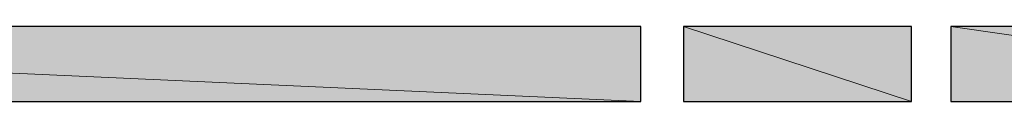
# Model space of a CAD drawing. Header units: inches. Extents: x 6 to 291, y 50 to 248.
# Tile 9 of 24: x 210.494 to 220.688, y 72.956 to 73.731. Entities that reach past the tile are written whole.
import ezdxf

# ---------------------------------------------------------------- set-up
doc = ezdxf.new("R2010")
doc.units = ezdxf.units.IN
doc.header["$MEASUREMENT"] = 0
doc.layers.add('Livello 1', color=7, linetype='Continuous')

# ---------------------------------------------------------------- blocks, each defined once
blk = doc.blocks.new('block 784')
at = {"layer": 'Livello 1', "color": 7, "lineweight": 25}
blk.add_lwpolyline([(199.703, 73.731), (199.703, 72.956), (216.926, 72.956), (216.926, 73.731), (199.703, 73.731)], dxfattribs=at)
blk = doc.blocks.new('block 785')
at = {"layer": 'Livello 1', "lineweight": 0}
blk.add_lwpolyline([(199.703, 72.956), (216.926, 72.956), (199.703, 73.731), (199.703, 72.956)], dxfattribs=at)
blk = doc.blocks.new('block 786')
at = {"layer": 'Livello 1'}
h = blk.add_hatch(color=250, dxfattribs=at)
h.dxf.hatch_style = 2
h.paths.add_polyline_path([(199.703, 72.956), (216.926, 72.956), (199.703, 73.731)])
at = {"layer": 'Livello 1', "lineweight": 0}
blk.add_lwpolyline([(199.703, 72.956), (216.926, 72.956), (199.703, 73.731), (199.703, 72.956), (199.703, 72.956)], dxfattribs=at)
blk = doc.blocks.new('block 787')
at = {"layer": 'Livello 1', "lineweight": 0}
blk.add_lwpolyline([(216.926, 72.956), (216.926, 73.731), (199.703, 73.731), (216.926, 72.956)], dxfattribs=at)
blk = doc.blocks.new('block 788')
at = {"layer": 'Livello 1'}
h = blk.add_hatch(color=250, dxfattribs=at)
h.dxf.hatch_style = 2
h.paths.add_polyline_path([(216.926, 72.956), (216.926, 73.731), (199.703, 73.731)])
at = {"layer": 'Livello 1', "lineweight": 0}
blk.add_lwpolyline([(216.926, 72.956), (216.926, 73.731), (199.703, 73.731), (216.926, 72.956), (216.926, 72.956)], dxfattribs=at)
blk = doc.blocks.new('block 789')
at = {"layer": 'Livello 1', "color": 7, "lineweight": 25}
blk.add_lwpolyline([(217.368, 73.731), (217.368, 72.956), (219.729, 72.956), (219.729, 73.731), (217.368, 73.731)], dxfattribs=at)
blk = doc.blocks.new('block 790')
at = {"layer": 'Livello 1', "lineweight": 0}
blk.add_lwpolyline([(217.368, 72.956), (219.729, 72.956), (217.368, 73.731), (217.368, 72.956)], dxfattribs=at)
blk = doc.blocks.new('block 791')
at = {"layer": 'Livello 1'}
h = blk.add_hatch(color=250, dxfattribs=at)
h.dxf.hatch_style = 2
h.paths.add_polyline_path([(217.368, 72.956), (219.729, 72.956), (217.368, 73.731)])
at = {"layer": 'Livello 1', "lineweight": 0}
blk.add_lwpolyline([(217.368, 72.956), (219.729, 72.956), (217.368, 73.731), (217.368, 72.956), (217.368, 72.956)], dxfattribs=at)
blk = doc.blocks.new('block 792')
at = {"layer": 'Livello 1', "lineweight": 0}
blk.add_lwpolyline([(219.729, 72.956), (219.729, 73.731), (217.368, 73.731), (219.729, 72.956)], dxfattribs=at)
blk = doc.blocks.new('block 793')
at = {"layer": 'Livello 1'}
h = blk.add_hatch(color=250, dxfattribs=at)
h.dxf.hatch_style = 2
h.paths.add_polyline_path([(219.729, 72.956), (219.729, 73.731), (217.368, 73.731)])
at = {"layer": 'Livello 1', "lineweight": 0}
blk.add_lwpolyline([(219.729, 72.956), (219.729, 73.731), (217.368, 73.731), (219.729, 72.956), (219.729, 72.956)], dxfattribs=at)
blk = doc.blocks.new('block 794')
at = {"layer": 'Livello 1', "color": 7, "lineweight": 25}
blk.add_lwpolyline([(220.133, 73.731), (220.133, 72.956), (225.536, 72.956), (225.536, 73.731), (220.133, 73.731)], dxfattribs=at)
blk = doc.blocks.new('block 795')
at = {"layer": 'Livello 1', "lineweight": 0}
blk.add_lwpolyline([(220.133, 72.956), (225.536, 72.956), (220.133, 73.731), (220.133, 72.956)], dxfattribs=at)
blk = doc.blocks.new('block 796')
at = {"layer": 'Livello 1'}
h = blk.add_hatch(color=250, dxfattribs=at)
h.dxf.hatch_style = 2
h.paths.add_polyline_path([(220.133, 72.956), (225.536, 72.956), (220.133, 73.731)])
at = {"layer": 'Livello 1', "lineweight": 0}
blk.add_lwpolyline([(220.133, 72.956), (225.536, 72.956), (220.133, 73.731), (220.133, 72.956), (220.133, 72.956)], dxfattribs=at)
blk = doc.blocks.new('block 797')
at = {"layer": 'Livello 1', "lineweight": 0}
blk.add_lwpolyline([(225.536, 72.956), (225.536, 73.731), (220.133, 73.731), (225.536, 72.956)], dxfattribs=at)
blk = doc.blocks.new('block 798')
at = {"layer": 'Livello 1'}
h = blk.add_hatch(color=250, dxfattribs=at)
h.dxf.hatch_style = 2
h.paths.add_polyline_path([(225.536, 72.956), (225.536, 73.731), (220.133, 73.731)])
at = {"layer": 'Livello 1', "lineweight": 0}
blk.add_lwpolyline([(225.536, 72.956), (225.536, 73.731), (220.133, 73.731), (225.536, 72.956), (225.536, 72.956)], dxfattribs=at)

msp = doc.modelspace()

# ---------------------------------------------------------------- block references
at = {"layer": 'Livello 1'}
for name in ['block 784', 'block 785', 'block 786', 'block 787', 'block 788', 'block 789', 'block 790', 'block 791', 'block 792', 'block 793', 'block 794', 'block 795', 'block 796', 'block 797', 'block 798']:
    msp.add_blockref(name, (0, 0), dxfattribs=at)

doc.saveas('drawing.dxf')
